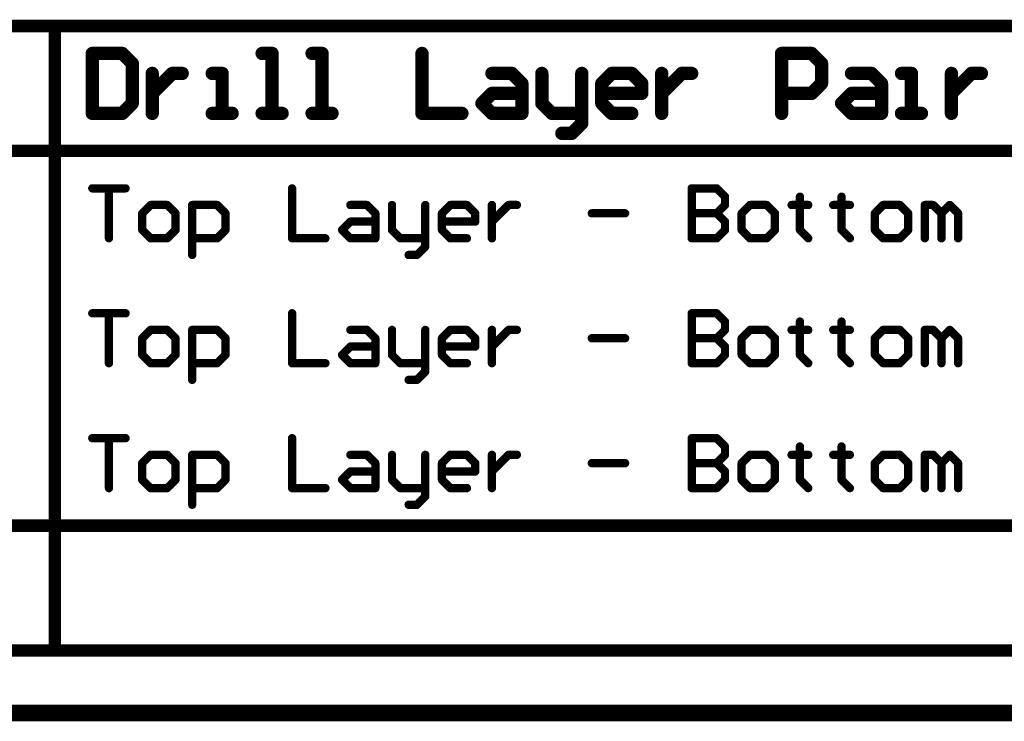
# Model space of a CAD drawing. Extents: x -2.2 to 8.3, y -2.9 to 5.2.
# Tile 17 of 205: x 1.8 to 3, y -2.9 to -2. Entities that reach past the tile are written whole.
import ezdxf

# ---------------------------------------------------------------- set-up
doc = ezdxf.new("R2010")
doc.units = 0
doc.layers.get('0').update_dxf_attribs({"linetype": 'CONTINUOUS'})
doc.layers.add('acc-ni-360-20-in-a_document', color=1, linetype='CONTINUOUS')
doc.layers.add('acc-ni-360-20-in-a_drawing_1', color=1, linetype='CONTINUOUS')

# ---------------------------------------------------------------- blocks, each defined once
blk = doc.blocks.new('D29')
at = {"const_width": 0.005}
blk.add_lwpolyline([(-0.0025, 0, 1), (0.0025, 0, 1)], format="xyb", close=True, dxfattribs=at)
blk = doc.blocks.new('D38')
at = {"const_width": 0.0075}
blk.add_lwpolyline([(-0.00375, 0, 1), (0.00375, 0, 1)], format="xyb", close=True, dxfattribs=at)
blk = doc.blocks.new('D39')
at = {"const_width": 0.008}
blk.add_lwpolyline([(-0.004, 0, 1), (0.004, 0, 1)], format="xyb", close=True, dxfattribs=at)

msp = doc.modelspace()

# ---------------------------------------------------------------- linework, layer by layer
at = {"layer": 'acc-ni-360-20-in-a_document', "color": 1, "const_width": 0.02}
msp.add_lwpolyline([(-2.223182, -2.8732), (3.176818, -2.8732)], dxfattribs=at)
at = {"layer": 'acc-ni-360-20-in-a_drawing_1', "color": 1}
for points, const_width in [([(-1.658899, -2.0482), (3.415714, -2.0482)], 0.015), ([(1.871163, -2.7982), (1.871163, -2.0482)], 0.015), ([(1.916163, -2.081223), (1.916163, -2.1532)], 0.016), ([(1.952151, -2.081223), (1.916163, -2.081223)], 0.016), ([(1.964148, -2.093219), (1.952151, -2.081223)], 0.016), ([(2.132093, -2.081223), (2.120097, -2.081223)], 0.016), ([(2.132093, -2.1532), (2.132093, -2.081223)], 0.016), ([(2.192074, -2.081223), (2.180078, -2.081223)], 0.016), ([(2.192074, -2.1532), (2.192074, -2.081223)], 0.016), ([(2.312035, -2.081223), (2.312035, -2.1532)], 0.016), ([(2.743895, -2.1532), (2.743895, -2.081223)], 0.016), ([(2.743895, -2.081223), (2.779884, -2.081223)], 0.016), ([(2.779884, -2.081223), (2.79188, -2.093219)], 0.016), ([(1.964148, -2.141204), (1.964148, -2.093219)], 0.016), ([(2.79188, -2.093219), (2.79188, -2.117212)], 0.016), ([(1.98814, -2.105215), (1.98814, -2.1532)], 0.016), ([(2.000136, -2.117212), (2.012132, -2.105215)], 0.016), ([(2.012132, -2.105215), (2.024128, -2.105215)], 0.016), ([(2.072113, -2.105215), (2.060117, -2.105215)], 0.016), ([(2.072113, -2.1532), (2.072113, -2.105215)], 0.016), ([(2.396008, -2.105215), (2.42, -2.105215)], 0.016), ([(2.42, -2.105215), (2.431996, -2.117212)], 0.016), ([(2.455988, -2.105215), (2.455988, -2.141204)], 0.016), ([(2.503973, -2.1532), (2.503973, -2.105215)], 0.016), ([(2.527965, -2.117212), (2.539961, -2.105215)], 0.016), ([(2.539961, -2.105215), (2.563954, -2.105215)], 0.016), ([(2.563954, -2.105215), (2.57595, -2.117212)], 0.016), ([(2.599942, -2.105215), (2.599942, -2.1532)], 0.016), ([(2.611938, -2.117212), (2.623934, -2.105215)], 0.016), ([(2.623934, -2.105215), (2.63593, -2.105215)], 0.016), ([(2.827868, -2.105215), (2.85186, -2.105215)], 0.016), ([(2.85186, -2.105215), (2.863856, -2.117212)], 0.016), ([(2.899845, -2.105215), (2.887849, -2.105215)], 0.016), ([(2.899845, -2.1532), (2.899845, -2.105215)], 0.016), ([(2.947829, -2.105215), (2.947829, -2.1532)], 0.016), ([(2.959825, -2.117212), (2.971821, -2.105215)], 0.016), ([(2.971821, -2.105215), (2.983818, -2.105215)], 0.016), ([(1.98814, -2.129208), (2.000136, -2.117212)], 0.016), ([(2.431996, -2.117212), (2.431996, -2.1532)], 0.016), ([(2.527965, -2.141204), (2.527965, -2.117212)], 0.016), ([(2.57595, -2.117212), (2.57595, -2.129208)], 0.016), ([(2.599942, -2.129208), (2.611938, -2.117212)], 0.016), ([(2.79188, -2.117212), (2.779884, -2.129208)], 0.016), ([(2.863856, -2.117212), (2.863856, -2.1532)], 0.016), ([(2.947829, -2.129208), (2.959825, -2.117212)], 0.016), ([(1.98814, -2.1532), (1.98814, -2.129208)], 0.016), ([(2.384012, -2.141204), (2.396008, -2.129208)], 0.016), ([(2.396008, -2.129208), (2.431996, -2.129208)], 0.016), ([(2.57595, -2.129208), (2.527965, -2.129208)], 0.016), ([(2.599942, -2.1532), (2.599942, -2.129208)], 0.016), ([(2.779884, -2.129208), (2.743895, -2.129208)], 0.016), ([(2.815872, -2.141204), (2.827868, -2.129208)], 0.016), ([(2.827868, -2.129208), (2.863856, -2.129208)], 0.016), ([(2.947829, -2.1532), (2.947829, -2.129208)], 0.016), ([(1.952151, -2.1532), (1.964148, -2.141204)], 0.016), ([(2.396008, -2.1532), (2.384012, -2.141204)], 0.016), ([(2.455988, -2.141204), (2.467985, -2.1532)], 0.016), ([(2.539961, -2.1532), (2.527965, -2.141204)], 0.016), ([(2.827868, -2.1532), (2.815872, -2.141204)], 0.016), ([(1.916163, -2.1532), (1.952151, -2.1532)], 0.016), ([(2.060117, -2.1532), (2.084109, -2.1532)], 0.016), ([(2.084109, -2.1532), (2.072113, -2.1532)], 0.016), ([(2.120097, -2.1532), (2.144089, -2.1532)], 0.016), ([(2.144089, -2.1532), (2.132093, -2.1532)], 0.016), ([(2.180078, -2.1532), (2.20407, -2.1532)], 0.016), ([(2.20407, -2.1532), (2.192074, -2.1532)], 0.016), ([(2.312035, -2.1532), (2.360019, -2.1532)], 0.016), ([(2.431996, -2.1532), (2.396008, -2.1532)], 0.016), ([(2.467985, -2.1532), (2.503973, -2.1532)], 0.016), ([(2.503973, -2.1532), (2.503973, -2.165196)], 0.016), ([(2.563954, -2.1532), (2.539961, -2.1532)], 0.016), ([(2.863856, -2.1532), (2.827868, -2.1532)], 0.016), ([(2.887849, -2.1532), (2.911841, -2.1532)], 0.016), ([(2.911841, -2.1532), (2.899845, -2.1532)], 0.016), ([(2.503973, -2.165196), (2.491977, -2.177192)], 0.016), ([(2.491977, -2.177192), (2.479981, -2.177192)], 0.016), ([(-1.658899, -2.1982), (3.415714, -2.1982)], 0.015), ([(1.916163, -2.243219), (1.95615, -2.243219)], 0.01), ([(1.95615, -2.243219), (1.936157, -2.243219)], 0.01), ([(1.936157, -2.243219), (1.936157, -2.3032)], 0.01), ([(2.156086, -2.243219), (2.156086, -2.3032)], 0.01), ([(2.63593, -2.243219), (2.63593, -2.3032)], 0.01), ([(2.665921, -2.243219), (2.63593, -2.243219)], 0.01), ([(2.675917, -2.253216), (2.665921, -2.243219)], 0.01), ([(1.98614, -2.263213), (1.976144, -2.27321)], 0.01), ([(2.006134, -2.263213), (1.98614, -2.263213)], 0.01), ([(2.016131, -2.27321), (2.006134, -2.263213)], 0.01), ([(2.036124, -2.323193), (2.036124, -2.263213)], 0.01), ([(2.036124, -2.263213), (2.066115, -2.263213)], 0.01), ([(2.066115, -2.263213), (2.076111, -2.27321)], 0.01), ([(2.226063, -2.263213), (2.246056, -2.263213)], 0.01), ([(2.246056, -2.263213), (2.256053, -2.27321)], 0.01), ([(2.276047, -2.263213), (2.276047, -2.293203)], 0.01), ([(2.316034, -2.3032), (2.316034, -2.263213)], 0.01), ([(2.336027, -2.27321), (2.346024, -2.263213)], 0.01), ([(2.346024, -2.263213), (2.366018, -2.263213)], 0.01), ([(2.366018, -2.263213), (2.376014, -2.27321)], 0.01), ([(2.396008, -2.263213), (2.396008, -2.3032)], 0.01), ([(2.406005, -2.27321), (2.416001, -2.263213)], 0.01), ([(2.416001, -2.263213), (2.425998, -2.263213)], 0.01), ([(2.665921, -2.27321), (2.675917, -2.263213)], 0.01), ([(2.675917, -2.263213), (2.675917, -2.253216)], 0.01), ([(2.705908, -2.263213), (2.695911, -2.27321)], 0.01), ([(2.725901, -2.263213), (2.705908, -2.263213)], 0.01), ([(2.735898, -2.27321), (2.725901, -2.263213)], 0.01), ([(2.765888, -2.263213), (2.755892, -2.263213)], 0.01), ([(2.755892, -2.263213), (2.775885, -2.263213)], 0.01), ([(2.765888, -2.253216), (2.765888, -2.263213)], 0.01), ([(2.775885, -2.263213), (2.765888, -2.263213)], 0.01), ([(2.765888, -2.263213), (2.765888, -2.293203)], 0.01), ([(2.815872, -2.263213), (2.805875, -2.263213)], 0.01), ([(2.805875, -2.263213), (2.825869, -2.263213)], 0.01), ([(2.815872, -2.253216), (2.815872, -2.263213)], 0.01), ([(2.825869, -2.263213), (2.815872, -2.263213)], 0.01), ([(2.815872, -2.263213), (2.815872, -2.293203)], 0.01), ([(2.865856, -2.263213), (2.855859, -2.27321)], 0.01), ([(2.885849, -2.263213), (2.865856, -2.263213)], 0.01), ([(2.895846, -2.27321), (2.885849, -2.263213)], 0.01), ([(2.91584, -2.3032), (2.91584, -2.263213)], 0.01), ([(2.91584, -2.263213), (2.925836, -2.263213)], 0.01), ([(2.925836, -2.263213), (2.935833, -2.27321)], 0.01), ([(2.935833, -2.27321), (2.94583, -2.263213)], 0.01), ([(2.94583, -2.263213), (2.955827, -2.27321)], 0.01), ([(1.976144, -2.27321), (1.976144, -2.293203)], 0.01), ([(2.016131, -2.293203), (2.016131, -2.27321)], 0.01), ([(2.076111, -2.27321), (2.076111, -2.293203)], 0.01), ([(2.256053, -2.27321), (2.256053, -2.3032)], 0.01), ([(2.336027, -2.293203), (2.336027, -2.27321)], 0.01), ([(2.376014, -2.27321), (2.376014, -2.283206)], 0.01), ([(2.396008, -2.283206), (2.406005, -2.27321)], 0.01), ([(2.515969, -2.27321), (2.555956, -2.27321)], 0.01), ([(2.665921, -2.27321), (2.63593, -2.27321)], 0.01), ([(2.63593, -2.27321), (2.665921, -2.27321)], 0.01), ([(2.675917, -2.283206), (2.665921, -2.27321)], 0.01), ([(2.695911, -2.27321), (2.695911, -2.293203)], 0.01), ([(2.735898, -2.293203), (2.735898, -2.27321)], 0.01), ([(2.855859, -2.27321), (2.855859, -2.293203)], 0.01), ([(2.895846, -2.293203), (2.895846, -2.27321)], 0.01), ([(2.935833, -2.27321), (2.935833, -2.3032)], 0.01), ([(2.935833, -2.3032), (2.935833, -2.27321)], 0.01), ([(2.955827, -2.27321), (2.955827, -2.3032)], 0.01), ([(2.216066, -2.293203), (2.226063, -2.283206)], 0.01), ([(2.226063, -2.283206), (2.256053, -2.283206)], 0.01), ([(2.376014, -2.283206), (2.336027, -2.283206)], 0.01), ([(2.396008, -2.3032), (2.396008, -2.283206)], 0.01), ([(2.675917, -2.293203), (2.675917, -2.283206)], 0.01), ([(1.976144, -2.293203), (1.98614, -2.3032)], 0.01), ([(2.006134, -2.3032), (2.016131, -2.293203)], 0.01), ([(2.076111, -2.293203), (2.066115, -2.3032)], 0.01), ([(2.226063, -2.3032), (2.216066, -2.293203)], 0.01), ([(2.276047, -2.293203), (2.286044, -2.3032)], 0.01), ([(2.346024, -2.3032), (2.336027, -2.293203)], 0.01), ([(2.665921, -2.3032), (2.675917, -2.293203)], 0.01), ([(2.695911, -2.293203), (2.705908, -2.3032)], 0.01), ([(2.725901, -2.3032), (2.735898, -2.293203)], 0.01), ([(2.765888, -2.293203), (2.775885, -2.3032)], 0.01), ([(2.815872, -2.293203), (2.825869, -2.3032)], 0.01), ([(2.855859, -2.293203), (2.865856, -2.3032)], 0.01), ([(2.885849, -2.3032), (2.895846, -2.293203)], 0.01), ([(1.98614, -2.3032), (2.006134, -2.3032)], 0.01), ([(2.066115, -2.3032), (2.036124, -2.3032)], 0.01), ([(2.156086, -2.3032), (2.196073, -2.3032)], 0.01), ([(2.256053, -2.3032), (2.226063, -2.3032)], 0.01), ([(2.286044, -2.3032), (2.316034, -2.3032)], 0.01), ([(2.316034, -2.3032), (2.316034, -2.313197)], 0.01), ([(2.366018, -2.3032), (2.346024, -2.3032)], 0.01), ([(2.63593, -2.3032), (2.665921, -2.3032)], 0.01), ([(2.705908, -2.3032), (2.725901, -2.3032)], 0.01), ([(2.865856, -2.3032), (2.885849, -2.3032)], 0.01), ([(2.316034, -2.313197), (2.306037, -2.323193)], 0.01), ([(2.306037, -2.323193), (2.29604, -2.323193)], 0.01), ([(1.916163, -2.393219), (1.95615, -2.393219)], 0.01), ([(1.95615, -2.393219), (1.936157, -2.393219)], 0.01), ([(1.936157, -2.393219), (1.936157, -2.4532)], 0.01), ([(2.156086, -2.393219), (2.156086, -2.4532)], 0.01), ([(2.63593, -2.393219), (2.63593, -2.4532)], 0.01), ([(2.665921, -2.393219), (2.63593, -2.393219)], 0.01), ([(2.675917, -2.403216), (2.665921, -2.393219)], 0.01), ([(2.675917, -2.413213), (2.675917, -2.403216)], 0.01), ([(2.765888, -2.403216), (2.765888, -2.413213)], 0.01), ([(2.815872, -2.403216), (2.815872, -2.413213)], 0.01), ([(1.98614, -2.413213), (1.976144, -2.42321)], 0.01), ([(2.006134, -2.413213), (1.98614, -2.413213)], 0.01), ([(2.016131, -2.42321), (2.006134, -2.413213)], 0.01), ([(2.036124, -2.473193), (2.036124, -2.413213)], 0.01), ([(2.036124, -2.413213), (2.066115, -2.413213)], 0.01), ([(2.066115, -2.413213), (2.076111, -2.42321)], 0.01), ([(2.226063, -2.413213), (2.246056, -2.413213)], 0.01), ([(2.246056, -2.413213), (2.256053, -2.42321)], 0.01), ([(2.276047, -2.413213), (2.276047, -2.443203)], 0.01), ([(2.316034, -2.4532), (2.316034, -2.413213)], 0.01), ([(2.336027, -2.42321), (2.346024, -2.413213)], 0.01), ([(2.346024, -2.413213), (2.366018, -2.413213)], 0.01), ([(2.366018, -2.413213), (2.376014, -2.42321)], 0.01), ([(2.396008, -2.413213), (2.396008, -2.4532)], 0.01), ([(2.406005, -2.42321), (2.416001, -2.413213)], 0.01), ([(2.416001, -2.413213), (2.425998, -2.413213)], 0.01), ([(2.665921, -2.42321), (2.675917, -2.413213)], 0.01), ([(2.705908, -2.413213), (2.695911, -2.42321)], 0.01), ([(2.725901, -2.413213), (2.705908, -2.413213)], 0.01), ([(2.735898, -2.42321), (2.725901, -2.413213)], 0.01), ([(2.765888, -2.413213), (2.755892, -2.413213)], 0.01), ([(2.755892, -2.413213), (2.775885, -2.413213)], 0.01), ([(2.775885, -2.413213), (2.765888, -2.413213)], 0.01), ([(2.765888, -2.413213), (2.765888, -2.443203)], 0.01), ([(2.815872, -2.413213), (2.805875, -2.413213)], 0.01), ([(2.805875, -2.413213), (2.825869, -2.413213)], 0.01), ([(2.825869, -2.413213), (2.815872, -2.413213)], 0.01), ([(2.815872, -2.413213), (2.815872, -2.443203)], 0.01), ([(2.865856, -2.413213), (2.855859, -2.42321)], 0.01), ([(2.885849, -2.413213), (2.865856, -2.413213)], 0.01), ([(2.895846, -2.42321), (2.885849, -2.413213)], 0.01), ([(2.91584, -2.4532), (2.91584, -2.413213)], 0.01), ([(2.91584, -2.413213), (2.925836, -2.413213)], 0.01), ([(2.925836, -2.413213), (2.935833, -2.42321)], 0.01), ([(2.935833, -2.42321), (2.94583, -2.413213)], 0.01), ([(2.94583, -2.413213), (2.955827, -2.42321)], 0.01), ([(1.976144, -2.42321), (1.976144, -2.443203)], 0.01), ([(2.016131, -2.443203), (2.016131, -2.42321)], 0.01), ([(2.076111, -2.42321), (2.076111, -2.443203)], 0.01), ([(2.256053, -2.42321), (2.256053, -2.4532)], 0.01), ([(2.336027, -2.443203), (2.336027, -2.42321)], 0.01), ([(2.376014, -2.42321), (2.376014, -2.433206)], 0.01), ([(2.396008, -2.433206), (2.406005, -2.42321)], 0.01), ([(2.515969, -2.42321), (2.555956, -2.42321)], 0.01), ([(2.665921, -2.42321), (2.63593, -2.42321)], 0.01), ([(2.63593, -2.42321), (2.665921, -2.42321)], 0.01), ([(2.675917, -2.433206), (2.665921, -2.42321)], 0.01), ([(2.695911, -2.42321), (2.695911, -2.443203)], 0.01), ([(2.735898, -2.443203), (2.735898, -2.42321)], 0.01), ([(2.855859, -2.42321), (2.855859, -2.443203)], 0.01), ([(2.895846, -2.443203), (2.895846, -2.42321)], 0.01), ([(2.935833, -2.42321), (2.935833, -2.4532)], 0.01), ([(2.935833, -2.4532), (2.935833, -2.42321)], 0.01), ([(2.955827, -2.42321), (2.955827, -2.4532)], 0.01), ([(2.216066, -2.443203), (2.226063, -2.433206)], 0.01), ([(2.226063, -2.433206), (2.256053, -2.433206)], 0.01), ([(2.376014, -2.433206), (2.336027, -2.433206)], 0.01), ([(2.396008, -2.4532), (2.396008, -2.433206)], 0.01), ([(2.675917, -2.443203), (2.675917, -2.433206)], 0.01), ([(1.976144, -2.443203), (1.98614, -2.4532)], 0.01), ([(2.006134, -2.4532), (2.016131, -2.443203)], 0.01), ([(2.076111, -2.443203), (2.066115, -2.4532)], 0.01), ([(2.226063, -2.4532), (2.216066, -2.443203)], 0.01), ([(2.276047, -2.443203), (2.286044, -2.4532)], 0.01), ([(2.346024, -2.4532), (2.336027, -2.443203)], 0.01), ([(2.665921, -2.4532), (2.675917, -2.443203)], 0.01), ([(2.695911, -2.443203), (2.705908, -2.4532)], 0.01), ([(2.725901, -2.4532), (2.735898, -2.443203)], 0.01), ([(2.765888, -2.443203), (2.775885, -2.4532)], 0.01), ([(2.815872, -2.443203), (2.825869, -2.4532)], 0.01), ([(2.855859, -2.443203), (2.865856, -2.4532)], 0.01), ([(2.885849, -2.4532), (2.895846, -2.443203)], 0.01), ([(1.98614, -2.4532), (2.006134, -2.4532)], 0.01), ([(2.066115, -2.4532), (2.036124, -2.4532)], 0.01), ([(2.156086, -2.4532), (2.196073, -2.4532)], 0.01), ([(2.256053, -2.4532), (2.226063, -2.4532)], 0.01), ([(2.286044, -2.4532), (2.316034, -2.4532)], 0.01), ([(2.316034, -2.463197), (2.306037, -2.473193)], 0.01), ([(2.316034, -2.4532), (2.316034, -2.463197)], 0.01), ([(2.366018, -2.4532), (2.346024, -2.4532)], 0.01), ([(2.63593, -2.4532), (2.665921, -2.4532)], 0.01), ([(2.705908, -2.4532), (2.725901, -2.4532)], 0.01), ([(2.865856, -2.4532), (2.885849, -2.4532)], 0.01), ([(2.306037, -2.473193), (2.29604, -2.473193)], 0.01), ([(1.916163, -2.543219), (1.95615, -2.543219)], 0.01), ([(1.95615, -2.543219), (1.936157, -2.543219)], 0.01), ([(1.936157, -2.543219), (1.936157, -2.6032)], 0.01), ([(2.156086, -2.543219), (2.156086, -2.6032)], 0.01), ([(2.63593, -2.543219), (2.63593, -2.6032)], 0.01), ([(2.665921, -2.543219), (2.63593, -2.543219)], 0.01), ([(2.675917, -2.553216), (2.665921, -2.543219)], 0.01), ([(2.675917, -2.563213), (2.675917, -2.553216)], 0.01), ([(2.765888, -2.553216), (2.765888, -2.563213)], 0.01), ([(2.815872, -2.553216), (2.815872, -2.563213)], 0.01), ([(1.98614, -2.563213), (1.976144, -2.57321)], 0.01), ([(2.006134, -2.563213), (1.98614, -2.563213)], 0.01), ([(2.016131, -2.57321), (2.006134, -2.563213)], 0.01), ([(2.036124, -2.623193), (2.036124, -2.563213)], 0.01), ([(2.036124, -2.563213), (2.066115, -2.563213)], 0.01), ([(2.066115, -2.563213), (2.076111, -2.57321)], 0.01), ([(2.226063, -2.563213), (2.246056, -2.563213)], 0.01), ([(2.246056, -2.563213), (2.256053, -2.57321)], 0.01), ([(2.276047, -2.563213), (2.276047, -2.593203)], 0.01), ([(2.316034, -2.6032), (2.316034, -2.563213)], 0.01), ([(2.336027, -2.57321), (2.346024, -2.563213)], 0.01), ([(2.346024, -2.563213), (2.366018, -2.563213)], 0.01), ([(2.366018, -2.563213), (2.376014, -2.57321)], 0.01), ([(2.396008, -2.563213), (2.396008, -2.6032)], 0.01), ([(2.406005, -2.57321), (2.416001, -2.563213)], 0.01), ([(2.416001, -2.563213), (2.425998, -2.563213)], 0.01), ([(2.665921, -2.57321), (2.675917, -2.563213)], 0.01), ([(2.705908, -2.563213), (2.695911, -2.57321)], 0.01), ([(2.725901, -2.563213), (2.705908, -2.563213)], 0.01), ([(2.735898, -2.57321), (2.725901, -2.563213)], 0.01), ([(2.765888, -2.563213), (2.755892, -2.563213)], 0.01), ([(2.755892, -2.563213), (2.775885, -2.563213)], 0.01), ([(2.775885, -2.563213), (2.765888, -2.563213)], 0.01), ([(2.765888, -2.563213), (2.765888, -2.593203)], 0.01), ([(2.815872, -2.563213), (2.805875, -2.563213)], 0.01), ([(2.805875, -2.563213), (2.825869, -2.563213)], 0.01), ([(2.825869, -2.563213), (2.815872, -2.563213)], 0.01), ([(2.815872, -2.563213), (2.815872, -2.593203)], 0.01), ([(2.865856, -2.563213), (2.855859, -2.57321)], 0.01), ([(2.885849, -2.563213), (2.865856, -2.563213)], 0.01), ([(2.895846, -2.57321), (2.885849, -2.563213)], 0.01), ([(2.91584, -2.6032), (2.91584, -2.563213)], 0.01), ([(2.91584, -2.563213), (2.925836, -2.563213)], 0.01), ([(2.925836, -2.563213), (2.935833, -2.57321)], 0.01), ([(2.935833, -2.57321), (2.94583, -2.563213)], 0.01), ([(2.94583, -2.563213), (2.955827, -2.57321)], 0.01), ([(1.976144, -2.57321), (1.976144, -2.593203)], 0.01), ([(2.016131, -2.593203), (2.016131, -2.57321)], 0.01), ([(2.076111, -2.57321), (2.076111, -2.593203)], 0.01), ([(2.256053, -2.57321), (2.256053, -2.6032)], 0.01), ([(2.336027, -2.593203), (2.336027, -2.57321)], 0.01), ([(2.376014, -2.57321), (2.376014, -2.583206)], 0.01), ([(2.396008, -2.583206), (2.406005, -2.57321)], 0.01), ([(2.515969, -2.57321), (2.555956, -2.57321)], 0.01), ([(2.665921, -2.57321), (2.63593, -2.57321)], 0.01), ([(2.63593, -2.57321), (2.665921, -2.57321)], 0.01), ([(2.675917, -2.583206), (2.665921, -2.57321)], 0.01), ([(2.695911, -2.57321), (2.695911, -2.593203)], 0.01), ([(2.735898, -2.593203), (2.735898, -2.57321)], 0.01), ([(2.855859, -2.57321), (2.855859, -2.593203)], 0.01), ([(2.895846, -2.593203), (2.895846, -2.57321)], 0.01), ([(2.935833, -2.57321), (2.935833, -2.6032)], 0.01), ([(2.935833, -2.6032), (2.935833, -2.57321)], 0.01), ([(2.955827, -2.57321), (2.955827, -2.6032)], 0.01), ([(1.976144, -2.593203), (1.98614, -2.6032)], 0.01), ([(2.006134, -2.6032), (2.016131, -2.593203)], 0.01), ([(2.076111, -2.593203), (2.066115, -2.6032)], 0.01), ([(2.216066, -2.593203), (2.226063, -2.583206)], 0.01), ([(2.226063, -2.6032), (2.216066, -2.593203)], 0.01), ([(2.226063, -2.583206), (2.256053, -2.583206)], 0.01), ([(2.276047, -2.593203), (2.286044, -2.6032)], 0.01), ([(2.376014, -2.583206), (2.336027, -2.583206)], 0.01), ([(2.346024, -2.6032), (2.336027, -2.593203)], 0.01), ([(2.396008, -2.6032), (2.396008, -2.583206)], 0.01), ([(2.665921, -2.6032), (2.675917, -2.593203)], 0.01), ([(2.675917, -2.593203), (2.675917, -2.583206)], 0.01), ([(2.695911, -2.593203), (2.705908, -2.6032)], 0.01), ([(2.725901, -2.6032), (2.735898, -2.593203)], 0.01), ([(2.765888, -2.593203), (2.775885, -2.6032)], 0.01), ([(2.815872, -2.593203), (2.825869, -2.6032)], 0.01), ([(2.855859, -2.593203), (2.865856, -2.6032)], 0.01), ([(2.885849, -2.6032), (2.895846, -2.593203)], 0.01), ([(1.98614, -2.6032), (2.006134, -2.6032)], 0.01), ([(2.066115, -2.6032), (2.036124, -2.6032)], 0.01), ([(2.156086, -2.6032), (2.196073, -2.6032)], 0.01), ([(2.256053, -2.6032), (2.226063, -2.6032)], 0.01), ([(2.286044, -2.6032), (2.316034, -2.6032)], 0.01), ([(2.316034, -2.6032), (2.316034, -2.613197)], 0.01), ([(2.366018, -2.6032), (2.346024, -2.6032)], 0.01), ([(2.63593, -2.6032), (2.665921, -2.6032)], 0.01), ([(2.705908, -2.6032), (2.725901, -2.6032)], 0.01), ([(2.865856, -2.6032), (2.885849, -2.6032)], 0.01), ([(2.316034, -2.613197), (2.306037, -2.623193)], 0.01), ([(2.306037, -2.623193), (2.29604, -2.623193)], 0.01), ([(-1.658899, -2.6482), (3.415714, -2.6482)], 0.015), ([(-1.658899, -2.7982), (3.415714, -2.7982)], 0.015)]:
    msp.add_lwpolyline(points, dxfattribs=dict(at, const_width=const_width))

# ---------------------------------------------------------------- block references
at = {"layer": 'acc-ni-360-20-in-a_drawing_1'}
for name, p in [('D38', (1.871163, -2.0482)), ('D39', (1.916163, -2.081223)), ('D39', (1.916163, -2.081223)), ('D39', (1.952151, -2.081223)), ('D39', (2.120097, -2.081223)), ('D39', (2.132093, -2.081223)), ('D39', (2.180078, -2.081223)), ('D39', (2.192074, -2.081223)), ('D39', (2.312035, -2.081223)), ('D39', (2.743895, -2.081223)), ('D39', (2.779884, -2.081223)), ('D39', (1.964148, -2.093219)), ('D39', (2.79188, -2.093219)), ('D39', (1.98814, -2.105215)), ('D39', (2.012132, -2.105215)), ('D39', (2.024128, -2.105215)), ('D39', (2.060117, -2.105215)), ('D39', (2.072113, -2.105215)), ('D39', (2.396008, -2.105215)), ('D39', (2.42, -2.105215)), ('D39', (2.455988, -2.105215)), ('D39', (2.503973, -2.105215)), ('D39', (2.539961, -2.105215)), ('D39', (2.563954, -2.105215)), ('D39', (2.599942, -2.105215)), ('D39', (2.623934, -2.105215)), ('D39', (2.63593, -2.105215)), ('D39', (2.827868, -2.105215)), ('D39', (2.85186, -2.105215)), ('D39', (2.887849, -2.105215)), ('D39', (2.899845, -2.105215)), ('D39', (2.947829, -2.105215)), ('D39', (2.971821, -2.105215)), ('D39', (2.983818, -2.105215)), ('D39', (2.000136, -2.117212)), ('D39', (2.431996, -2.117212)), ('D39', (2.527965, -2.117212)), ('D39', (2.57595, -2.117212)), ('D39', (2.611938, -2.117212)), ('D39', (2.79188, -2.117212)), ('D39', (2.863856, -2.117212)), ('D39', (2.959825, -2.117212)), ('D39', (1.98814, -2.129208)), ('D39', (2.396008, -2.129208)), ('D39', (2.431996, -2.129208)), ('D39', (2.527965, -2.129208)), ('D39', (2.57595, -2.129208)), ('D39', (2.599942, -2.129208)), ('D39', (2.743895, -2.129208)), ('D39', (2.779884, -2.129208)), ('D39', (2.827868, -2.129208)), ('D39', (2.863856, -2.129208)), ('D39', (2.947829, -2.129208)), ('D39', (1.964148, -2.141204)), ('D39', (2.384012, -2.141204)), ('D39', (2.455988, -2.141204)), ('D39', (2.527965, -2.141204)), ('D39', (2.815872, -2.141204)), ('D39', (1.916163, -2.1532)), ('D39', (1.952151, -2.1532)), ('D39', (1.98814, -2.1532)), ('D39', (2.060117, -2.1532)), ('D39', (2.072113, -2.1532)), ('D39', (2.084109, -2.1532)), ('D39', (2.120097, -2.1532)), ('D39', (2.132093, -2.1532)), ('D39', (2.144089, -2.1532)), ('D39', (2.180078, -2.1532)), ('D39', (2.192074, -2.1532)), ('D39', (2.20407, -2.1532)), ('D39', (2.312035, -2.1532)), ('D39', (2.360019, -2.1532)), ('D39', (2.396008, -2.1532)), ('D39', (2.431996, -2.1532)), ('D39', (2.467985, -2.1532)), ('D39', (2.503973, -2.1532)), ('D39', (2.503973, -2.1532)), ('D39', (2.539961, -2.1532)), ('D39', (2.563954, -2.1532)), ('D39', (2.599942, -2.1532)), ('D39', (2.743895, -2.1532)), ('D39', (2.827868, -2.1532)), ('D39', (2.863856, -2.1532)), ('D39', (2.887849, -2.1532)), ('D39', (2.899845, -2.1532)), ('D39', (2.911841, -2.1532)), ('D39', (2.947829, -2.1532)), ('D39', (2.503973, -2.165196)), ('D39', (2.479981, -2.177192)), ('D39', (2.491977, -2.177192)), ('D29', (1.916163, -2.243219)), ('D29', (1.936157, -2.243219)), ('D29', (1.95615, -2.243219)), ('D29', (2.156086, -2.243219)), ('D29', (2.63593, -2.243219)), ('D29', (2.63593, -2.243219)), ('D29', (2.665921, -2.243219)), ('D29', (1.98614, -2.263213)), ('D29', (2.006134, -2.263213)), ('D29', (2.036124, -2.263213)), ('D29', (2.066115, -2.263213)), ('D29', (2.226063, -2.263213)), ('D29', (2.246056, -2.263213)), ('D29', (2.276047, -2.263213)), ('D29', (2.316034, -2.263213)), ('D29', (2.346024, -2.263213)), ('D29', (2.366018, -2.263213)), ('D29', (2.396008, -2.263213)), ('D29', (2.416001, -2.263213)), ('D29', (2.425998, -2.263213)), ('D29', (2.675917, -2.253216)), ('D29', (2.675917, -2.263213)), ('D29', (2.705908, -2.263213)), ('D29', (2.725901, -2.263213)), ('D29', (2.755892, -2.263213)), ('D29', (2.765888, -2.253216)), ('D29', (2.765888, -2.263213)), ('D29', (2.765888, -2.263213)), ('D29', (2.775885, -2.263213)), ('D29', (2.805875, -2.263213)), ('D29', (2.815872, -2.253216)), ('D29', (2.815872, -2.263213)), ('D29', (2.815872, -2.263213)), ('D29', (2.825869, -2.263213)), ('D29', (2.865856, -2.263213)), ('D29', (2.885849, -2.263213)), ('D29', (2.91584, -2.263213)), ('D29', (2.925836, -2.263213)), ('D29', (2.94583, -2.263213)), ('D29', (1.976144, -2.27321)), ('D29', (2.016131, -2.27321)), ('D29', (2.076111, -2.27321)), ('D29', (2.256053, -2.27321)), ('D29', (2.336027, -2.27321)), ('D29', (2.376014, -2.27321)), ('D29', (2.406005, -2.27321)), ('D29', (2.515969, -2.27321)), ('D29', (2.555956, -2.27321)), ('D29', (2.63593, -2.27321)), ('D29', (2.665921, -2.27321)), ('D29', (2.665921, -2.27321)), ('D29', (2.695911, -2.27321)), ('D29', (2.735898, -2.27321)), ('D29', (2.855859, -2.27321)), ('D29', (2.895846, -2.27321)), ('D29', (2.935833, -2.27321)), ('D29', (2.935833, -2.27321)), ('D29', (2.955827, -2.27321)), ('D29', (2.226063, -2.283206)), ('D29', (2.256053, -2.283206)), ('D29', (2.336027, -2.283206)), ('D29', (2.376014, -2.283206)), ('D29', (2.396008, -2.283206)), ('D29', (2.675917, -2.283206)), ('D29', (1.976144, -2.293203)), ('D29', (2.016131, -2.293203)), ('D29', (2.076111, -2.293203)), ('D29', (2.216066, -2.293203)), ('D29', (2.276047, -2.293203)), ('D29', (2.336027, -2.293203)), ('D29', (2.675917, -2.293203)), ('D29', (2.695911, -2.293203)), ('D29', (2.735898, -2.293203)), ('D29', (2.765888, -2.293203)), ('D29', (2.815872, -2.293203)), ('D29', (2.855859, -2.293203)), ('D29', (2.895846, -2.293203)), ('D29', (1.936157, -2.3032)), ('D29', (1.98614, -2.3032)), ('D29', (1.98614, -2.3032)), ('D29', (2.006134, -2.3032)), ('D29', (2.036124, -2.3032)), ('D29', (2.066115, -2.3032)), ('D29', (2.156086, -2.3032)), ('D29', (2.196073, -2.3032)), ('D29', (2.226063, -2.3032)), ('D29', (2.256053, -2.3032)), ('D29', (2.286044, -2.3032)), ('D29', (2.316034, -2.3032)), ('D29', (2.316034, -2.3032)), ('D29', (2.346024, -2.3032)), ('D29', (2.366018, -2.3032)), ('D29', (2.396008, -2.3032)), ('D29', (2.63593, -2.3032)), ('D29', (2.665921, -2.3032)), ('D29', (2.705908, -2.3032)), ('D29', (2.705908, -2.3032)), ('D29', (2.725901, -2.3032)), ('D29', (2.775885, -2.3032)), ('D29', (2.825869, -2.3032)), ('D29', (2.865856, -2.3032)), ('D29', (2.865856, -2.3032)), ('D29', (2.885849, -2.3032)), ('D29', (2.91584, -2.3032)), ('D29', (2.935833, -2.3032)), ('D29', (2.955827, -2.3032)), ('D29', (2.316034, -2.313197)), ('D29', (2.036124, -2.323193)), ('D29', (2.29604, -2.323193)), ('D29', (2.306037, -2.323193)), ('D29', (1.916163, -2.393219)), ('D29', (1.936157, -2.393219)), ('D29', (1.95615, -2.393219)), ('D29', (2.156086, -2.393219)), ('D29', (2.63593, -2.393219)), ('D29', (2.63593, -2.393219)), ('D29', (2.665921, -2.393219)), ('D29', (2.675917, -2.403216)), ('D29', (2.765888, -2.403216)), ('D29', (2.815872, -2.403216)), ('D29', (1.98614, -2.413213)), ('D29', (2.006134, -2.413213)), ('D29', (2.036124, -2.413213)), ('D29', (2.066115, -2.413213)), ('D29', (2.226063, -2.413213)), ('D29', (2.246056, -2.413213)), ('D29', (2.276047, -2.413213)), ('D29', (2.316034, -2.413213)), ('D29', (2.346024, -2.413213)), ('D29', (2.366018, -2.413213)), ('D29', (2.396008, -2.413213)), ('D29', (2.416001, -2.413213)), ('D29', (2.425998, -2.413213)), ('D29', (2.675917, -2.413213)), ('D29', (2.705908, -2.413213)), ('D29', (2.725901, -2.413213)), ('D29', (2.755892, -2.413213)), ('D29', (2.765888, -2.413213)), ('D29', (2.765888, -2.413213)), ('D29', (2.775885, -2.413213)), ('D29', (2.805875, -2.413213)), ('D29', (2.815872, -2.413213)), ('D29', (2.815872, -2.413213)), ('D29', (2.825869, -2.413213)), ('D29', (2.865856, -2.413213)), ('D29', (2.885849, -2.413213)), ('D29', (2.91584, -2.413213)), ('D29', (2.925836, -2.413213)), ('D29', (2.94583, -2.413213)), ('D29', (1.976144, -2.42321)), ('D29', (2.016131, -2.42321)), ('D29', (2.076111, -2.42321)), ('D29', (2.256053, -2.42321)), ('D29', (2.336027, -2.42321)), ('D29', (2.376014, -2.42321)), ('D29', (2.406005, -2.42321)), ('D29', (2.515969, -2.42321)), ('D29', (2.555956, -2.42321)), ('D29', (2.63593, -2.42321)), ('D29', (2.665921, -2.42321)), ('D29', (2.665921, -2.42321)), ('D29', (2.695911, -2.42321)), ('D29', (2.735898, -2.42321)), ('D29', (2.855859, -2.42321)), ('D29', (2.895846, -2.42321)), ('D29', (2.935833, -2.42321)), ('D29', (2.935833, -2.42321)), ('D29', (2.955827, -2.42321)), ('D29', (2.226063, -2.433206)), ('D29', (2.256053, -2.433206)), ('D29', (2.336027, -2.433206)), ('D29', (2.376014, -2.433206)), ('D29', (2.396008, -2.433206)), ('D29', (2.675917, -2.433206)), ('D29', (1.976144, -2.443203)), ('D29', (2.016131, -2.443203)), ('D29', (2.076111, -2.443203)), ('D29', (2.216066, -2.443203)), ('D29', (2.276047, -2.443203)), ('D29', (2.336027, -2.443203)), ('D29', (2.675917, -2.443203)), ('D29', (2.695911, -2.443203)), ('D29', (2.735898, -2.443203)), ('D29', (2.765888, -2.443203)), ('D29', (2.815872, -2.443203)), ('D29', (2.855859, -2.443203)), ('D29', (2.895846, -2.443203)), ('D29', (1.936157, -2.4532)), ('D29', (1.98614, -2.4532)), ('D29', (1.98614, -2.4532)), ('D29', (2.006134, -2.4532)), ('D29', (2.036124, -2.4532)), ('D29', (2.066115, -2.4532)), ('D29', (2.156086, -2.4532)), ('D29', (2.196073, -2.4532)), ('D29', (2.226063, -2.4532)), ('D29', (2.256053, -2.4532)), ('D29', (2.286044, -2.4532)), ('D29', (2.316034, -2.4532)), ('D29', (2.316034, -2.4532)), ('D29', (2.316034, -2.463197)), ('D29', (2.346024, -2.4532)), ('D29', (2.366018, -2.4532)), ('D29', (2.396008, -2.4532)), ('D29', (2.63593, -2.4532)), ('D29', (2.665921, -2.4532)), ('D29', (2.705908, -2.4532)), ('D29', (2.705908, -2.4532)), ('D29', (2.725901, -2.4532)), ('D29', (2.775885, -2.4532)), ('D29', (2.825869, -2.4532)), ('D29', (2.865856, -2.4532)), ('D29', (2.865856, -2.4532)), ('D29', (2.885849, -2.4532)), ('D29', (2.91584, -2.4532)), ('D29', (2.935833, -2.4532)), ('D29', (2.955827, -2.4532)), ('D29', (2.036124, -2.473193)), ('D29', (2.29604, -2.473193)), ('D29', (2.306037, -2.473193)), ('D29', (1.916163, -2.543219)), ('D29', (1.936157, -2.543219)), ('D29', (1.95615, -2.543219)), ('D29', (2.156086, -2.543219)), ('D29', (2.63593, -2.543219)), ('D29', (2.63593, -2.543219)), ('D29', (2.665921, -2.543219)), ('D29', (2.675917, -2.553216)), ('D29', (2.765888, -2.553216)), ('D29', (2.815872, -2.553216)), ('D29', (1.98614, -2.563213)), ('D29', (2.006134, -2.563213)), ('D29', (2.036124, -2.563213)), ('D29', (2.066115, -2.563213)), ('D29', (2.226063, -2.563213)), ('D29', (2.246056, -2.563213)), ('D29', (2.276047, -2.563213)), ('D29', (2.316034, -2.563213)), ('D29', (2.346024, -2.563213)), ('D29', (2.366018, -2.563213)), ('D29', (2.396008, -2.563213)), ('D29', (2.416001, -2.563213)), ('D29', (2.425998, -2.563213)), ('D29', (2.675917, -2.563213)), ('D29', (2.705908, -2.563213)), ('D29', (2.725901, -2.563213)), ('D29', (2.755892, -2.563213)), ('D29', (2.765888, -2.563213)), ('D29', (2.765888, -2.563213)), ('D29', (2.775885, -2.563213)), ('D29', (2.805875, -2.563213)), ('D29', (2.815872, -2.563213)), ('D29', (2.815872, -2.563213)), ('D29', (2.825869, -2.563213)), ('D29', (2.865856, -2.563213)), ('D29', (2.885849, -2.563213)), ('D29', (2.91584, -2.563213)), ('D29', (2.925836, -2.563213)), ('D29', (2.94583, -2.563213)), ('D29', (1.976144, -2.57321)), ('D29', (2.016131, -2.57321)), ('D29', (2.076111, -2.57321)), ('D29', (2.256053, -2.57321)), ('D29', (2.336027, -2.57321)), ('D29', (2.376014, -2.57321)), ('D29', (2.406005, -2.57321)), ('D29', (2.515969, -2.57321)), ('D29', (2.555956, -2.57321)), ('D29', (2.63593, -2.57321)), ('D29', (2.665921, -2.57321)), ('D29', (2.665921, -2.57321)), ('D29', (2.695911, -2.57321)), ('D29', (2.735898, -2.57321)), ('D29', (2.855859, -2.57321)), ('D29', (2.895846, -2.57321)), ('D29', (2.935833, -2.57321)), ('D29', (2.935833, -2.57321)), ('D29', (2.955827, -2.57321)), ('D29', (1.976144, -2.593203)), ('D29', (2.016131, -2.593203)), ('D29', (2.076111, -2.593203)), ('D29', (2.216066, -2.593203)), ('D29', (2.226063, -2.583206)), ('D29', (2.256053, -2.583206)), ('D29', (2.276047, -2.593203)), ('D29', (2.336027, -2.583206)), ('D29', (2.336027, -2.593203)), ('D29', (2.376014, -2.583206)), ('D29', (2.396008, -2.583206)), ('D29', (2.675917, -2.583206)), ('D29', (2.675917, -2.593203)), ('D29', (2.695911, -2.593203)), ('D29', (2.735898, -2.593203)), ('D29', (2.765888, -2.593203)), ('D29', (2.815872, -2.593203)), ('D29', (2.855859, -2.593203)), ('D29', (2.895846, -2.593203)), ('D29', (1.936157, -2.6032)), ('D29', (1.98614, -2.6032)), ('D29', (1.98614, -2.6032)), ('D29', (2.006134, -2.6032)), ('D29', (2.036124, -2.6032)), ('D29', (2.066115, -2.6032)), ('D29', (2.156086, -2.6032)), ('D29', (2.196073, -2.6032)), ('D29', (2.226063, -2.6032)), ('D29', (2.256053, -2.6032)), ('D29', (2.286044, -2.6032)), ('D29', (2.316034, -2.6032)), ('D29', (2.316034, -2.6032)), ('D29', (2.346024, -2.6032)), ('D29', (2.366018, -2.6032)), ('D29', (2.396008, -2.6032)), ('D29', (2.63593, -2.6032)), ('D29', (2.665921, -2.6032)), ('D29', (2.705908, -2.6032)), ('D29', (2.705908, -2.6032)), ('D29', (2.725901, -2.6032)), ('D29', (2.775885, -2.6032)), ('D29', (2.825869, -2.6032)), ('D29', (2.865856, -2.6032)), ('D29', (2.865856, -2.6032)), ('D29', (2.885849, -2.6032)), ('D29', (2.91584, -2.6032)), ('D29', (2.935833, -2.6032)), ('D29', (2.955827, -2.6032)), ('D29', (2.316034, -2.613197)), ('D29', (2.036124, -2.623193)), ('D29', (2.29604, -2.623193)), ('D29', (2.306037, -2.623193)), ('D38', (1.871163, -2.7982))]:
    msp.add_blockref(name, p, dxfattribs=at)

doc.saveas('drawing.dxf')
